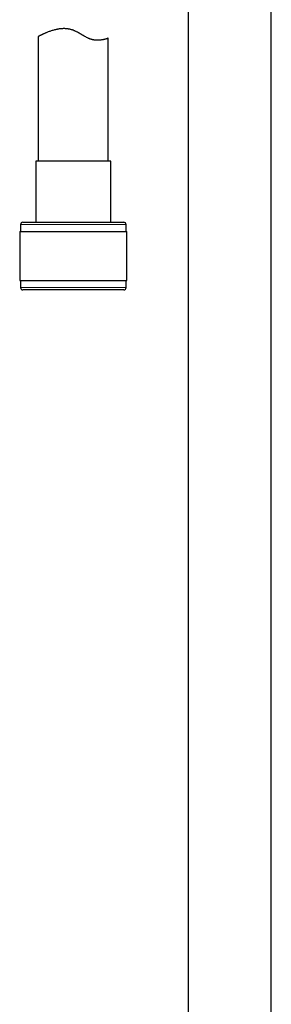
# Model space of a CAD drawing. Header units: millimetres. Extents: x 8 to 830, y 12 to 1725.
# Tile 132 of 256: x 100 to 154, y 1130 to 1341. Entities that reach past the tile are written whole.
import ezdxf

# ---------------------------------------------------------------- set-up
doc = ezdxf.new("R2010")
doc.units = ezdxf.units.MM

msp = doc.modelspace()

# ---------------------------------------------------------------- linework, layer by layer
at = {"color": 7, "linetype": 'Continuous', "lineweight": 30}
for p, q in [((136.07, 1355.21), (136.07, 1093.73)), ((153.87, 1093.73), (153.87, 1351.35)), ((103.97, 1337.26), (103.97, 1310.59)), ((118.97, 1310.59), (118.97, 1336.9)), ((103.42, 1310.59), (103.42, 1297.47)), ((119.52, 1310.59), (103.42, 1310.59)), ((119.52, 1297.47), (119.52, 1310.59)), ((100.67, 1297.47), (122.27, 1297.47)), ((100, 1295.47), (100, 1284.97)), ((100, 1295.47), (122.95, 1295.47)), ((100.17, 1296.97), (100.17, 1295.47)), ((122.77, 1295.47), (122.77, 1296.97)), ((122.95, 1284.97), (122.95, 1295.47)), ((100, 1284.97), (122.95, 1284.97)), ((100.17, 1284.97), (100.17, 1283.47)), ((122.77, 1283.47), (122.77, 1284.97)), ((122.27, 1282.97), (100.67, 1282.97))]:
    msp.add_line(p, q, dxfattribs=at)
at = {"color": 8, "linetype": 'Continuous', "lineweight": 0}
for p, q in [((122.77, 1296.97), (100.17, 1296.97)), ((100.17, 1283.47), (122.77, 1283.47))]:
    msp.add_line(p, q, dxfattribs=at)
at = {"color": 7, "linetype": 'Continuous', "lineweight": 30}
for centre, start, end in [((100.67, 1296.97), 90, 180), ((122.27, 1296.97), 0, 90), ((100.67, 1283.47), 180, 270), ((122.27, 1283.47), 270, 0)]:
    msp.add_arc(centre, 0.5, start, end, dxfattribs=at)
msp.add_open_spline([(118.97, 1336.9), (118.97, 1336.9), (118.96, 1336.9), (118.93, 1336.89), (118.87, 1336.87), (118.79, 1336.84), (118.69, 1336.8), (118.57, 1336.77), (118.43, 1336.72), (118.26, 1336.68), (118.08, 1336.63), (117.87, 1336.58), (117.65, 1336.54), (117.44, 1336.51), (117.25, 1336.49), (117.09, 1336.48), (116.93, 1336.47), (116.76, 1336.46), (116.59, 1336.46), (116.41, 1336.47), (116.22, 1336.48), (116.04, 1336.5), (115.87, 1336.53), (115.7, 1336.56), (115.53, 1336.6), (115.36, 1336.65), (115.19, 1336.7), (115.02, 1336.76), (114.84, 1336.83), (114.61, 1336.93), (114.32, 1337.07), (113.97, 1337.26), (113.62, 1337.45), (113.27, 1337.66), (112.92, 1337.87), (112.56, 1338.08), (112.24, 1338.25), (111.99, 1338.37), (111.79, 1338.46), (111.59, 1338.55), (111.39, 1338.63), (111.18, 1338.7), (110.97, 1338.76), (110.76, 1338.81), (110.55, 1338.85), (110.34, 1338.89), (110.12, 1338.92), (109.91, 1338.94), (109.69, 1338.95), (109.48, 1338.95), (109.26, 1338.95), (109.03, 1338.94), (108.79, 1338.92), (108.56, 1338.89), (108.33, 1338.86), (108.1, 1338.82), (107.88, 1338.78), (107.66, 1338.73), (107.4, 1338.66), (107.09, 1338.58), (106.76, 1338.47), (106.43, 1338.36), (106.12, 1338.25), (105.83, 1338.13), (105.58, 1338.03), (105.37, 1337.94), (105.19, 1337.86), (105.02, 1337.78), (104.86, 1337.7), (104.71, 1337.63), (104.58, 1337.57), (104.45, 1337.51), (104.33, 1337.45), (104.22, 1337.39), (104.13, 1337.34), (104.05, 1337.3), (104, 1337.28), (103.97, 1337.26), (103.97, 1337.26), (103.97, 1337.26)], degree=3, knots=[0, 0, 0, 0, 0.016847, 0.033751, 0.050813, 0.067932, 0.085108, 0.102341, 0.11917, 0.13605, 0.153074, 0.170148, 0.18727, 0.204447, 0.214352, 0.22427, 0.234237, 0.244203, 0.254232, 0.26426, 0.274356, 0.284474, 0.292886, 0.301312, 0.309797, 0.318281, 0.326836, 0.335391, 0.344011, 0.352645, 0.369629, 0.386688, 0.40389, 0.421133, 0.438396, 0.455691, 0.473423, 0.482326, 0.491228, 0.500183, 0.509138, 0.518162, 0.527208, 0.536106, 0.545026, 0.554023, 0.56302, 0.572097, 0.581175, 0.590323, 0.599489, 0.609822, 0.620176, 0.630606, 0.641036, 0.651537, 0.662038, 0.672598, 0.683171, 0.70109, 0.719068, 0.737208, 0.755403, 0.773651, 0.791954, 0.805467, 0.819003, 0.832627, 0.846276, 0.860042, 0.873836, 0.887724, 0.901643, 0.918898, 0.936216, 0.953712, 0.971278, 0.988925, 1, 1, 1, 1], dxfattribs=at)

doc.saveas('drawing.dxf')
